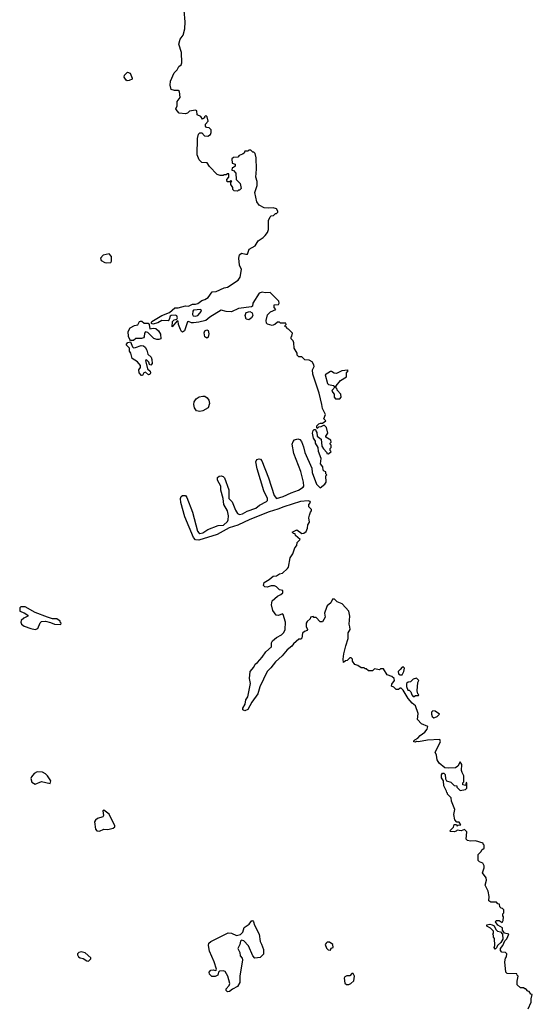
# Model space of a CAD drawing. Extents: x 2789571 to 2951634, y 860514 to 1033803.
# Tile 77 of 102: x 2918812 to 2923830, y 918400 to 928026. Entities that reach past the tile are written whole.
import ezdxf

# ---------------------------------------------------------------- set-up
doc = ezdxf.new("R2010")
doc.units = 0

msp = doc.modelspace()

# ---------------------------------------------------------------- linework, layer by layer
at = {"layer": '0CON05XD'}
for points in [[(2920854.1, 923135.9), (2920857.7, 923175), (2920847.6, 923225), (2920811.1, 923285), (2920804.8, 923345), (2920781.8, 923425), (2920781.6, 923465), (2920748.9, 923525), (2920750.2, 923549.8), (2920765, 923564), (2920785, 923567.8), (2920805, 923560.8), (2920817.6, 923547.6), (2920859, 923429), (2920860, 923345), (2920891.5, 923311.5), (2920925, 923229.5), (2920945, 923199.1), (2920965, 923188), (2920995, 923194.3), (2921040.5, 923219.5), (2921125, 923250.3), (2921160.2, 923279.8), (2921228.9, 923315), (2921237.3, 923325), (2921237.7, 923345), (2921201.5, 923421.5), (2921136.1, 923635), (2921124.2, 923705), (2921135, 923724.6), (2921155, 923731.6), (2921168.4, 923728.4), (2921183.4, 923713.4), (2921247.2, 923547.2), (2921304.1, 923375), (2921325, 923345.5), (2921392, 923365), (2921468.9, 923401.1), (2921540, 923425), (2921586.7, 923455), (2921593.3, 923465), (2921590.8, 923505), (2921565, 923608.8), (2921496.6, 923785), (2921480.9, 923875), (2921488.9, 923901.1), (2921502.4, 923917.6), (2921535, 923928.9), (2921555, 923920.5), (2921570.6, 923900.6), (2921591.1, 923851.1), (2921604.7, 923795), (2921671.8, 923641.8), (2921675, 923597.5), (2921716.2, 923485), (2921755, 923450), (2921800, 923485), (2921813.3, 923505), (2921810, 923565), (2921817.5, 923575), (2921810, 923585), (2921810, 923605), (2921791.7, 923611.7), (2921783, 923623), (2921780, 923655), (2921757.5, 923685), (2921762.5, 923735), (2921737.5, 923805), (2921732.5, 923845), (2921707.5, 923885), (2921707, 923907), (2921687.5, 923935), (2921677.5, 923985), (2921685, 924010), (2921695, 924020), (2921708.3, 924018.3), (2921710, 924005), (2921721.7, 923991.7), (2921723, 923953), (2921762.5, 923925), (2921770, 923855), (2921785, 923830), (2921820, 923795), (2921820, 923785), (2921835, 923780), (2921860, 923805), (2921850, 923815), (2921850, 923835), (2921860, 923845), (2921860, 923865), (2921850, 923875), (2921850, 923885), (2921860, 923895), (2921857.5, 923915), (2921810, 923945), (2921810, 923955), (2921827.5, 923985), (2921815, 924040), (2921795, 924060), (2921785, 924060), (2921760, 924045), (2921738.3, 924041.7), (2921725, 924030), (2921720, 924035), (2921720, 924055), (2921740, 924075), (2921758.3, 924081.7), (2921775, 924080), (2921810, 924105), (2921790, 924125), (2921806.7, 924165), (2921775.7, 924225.7), (2921771.4, 924265), (2921742.2, 924375), (2921681.9, 924561.9), (2921678.5, 924601.5), (2921693.3, 924635), (2921693, 924653), (2921675, 924680), (2921645, 924697.5), (2921605, 924700), (2921575, 924730), (2921545, 924730), (2921530, 924745), (2921530, 924765), (2921500, 924815), (2921497, 924867), (2921490, 924885), (2921470, 924905), (2921470, 924925), (2921477, 924933), (2921481.7, 924961.7), (2921445, 925000), (2921430, 925005), (2921428.3, 925018.3), (2921411.7, 925021.7), (2921410, 925035), (2921420, 925045), (2921418.3, 925058.3), (2921365, 925060), (2921355, 925070), (2921335, 925070), (2921310, 925045), (2921285, 925036.7), (2921239.1, 925049.1), (2921228.9, 925058.9), (2921224.2, 925085), (2921238, 925142), (2921268.8, 925171.2), (2921318.3, 925191.7), (2921303, 925213), (2921301.7, 925238.3), (2921345, 925240), (2921352.5, 925255), (2921350, 925275), (2921265, 925360), (2921215, 925356.7), (2921185, 925363.3), (2921155, 925353.8), (2921093.8, 925255), (2921090, 925225), (2921081.7, 925218.3), (2920955, 925202), (2920885, 925169.2), (2920835, 925172.5), (2920785, 925186), (2920672.8, 925117.2), (2920633.3, 925085), (2920565, 925067.5), (2920515, 925062.5), (2920495, 925062.5), (2920465, 925074.2), (2920455, 925071.4), (2920427.3, 924982.7), (2920405, 924971), (2920395, 924976.1), (2920386.2, 924996.2), (2920368.2, 925045), (2920365, 925077.5), (2920355, 925082.5), (2920303.6, 925023.6), (2920308.8, 925075), (2920325, 925090), (2920351.7, 925098.3), (2920357.5, 925112.5), (2920351.3, 925131.3), (2920337.6, 925137.6), (2920293.6, 925135), (2920284.1, 925125.9), (2920276.2, 925093.8), (2920265, 925081.5), (2920205, 925084.3), (2920165, 925062.4), (2920115, 925048.9), (2920103.8, 925055), (2920101.6, 925065), (2920107.6, 925075), (2920205, 925134.2), (2920277.8, 925162.2), (2920332.2, 925207.8), (2920365, 925209.6), (2920435, 925227.7), (2920465, 925224.2), (2920505, 925246.2), (2920535, 925244.8), (2920557.7, 925252.3), (2920595, 925281.9), (2920625, 925290.7), (2920658.7, 925311.3), (2920694.9, 925365.1), (2920735, 925368), (2920814.8, 925405.2), (2920848, 925412), (2920951, 925479), (2920970.3, 925510.3), (2920984.6, 925585), (2920964.8, 925624.8), (2920957.2, 925695), (2920963.4, 925726.6), (2920985, 925743.1), (2921027, 925733), (2921042.9, 925735), (2921059, 925781), (2921116.7, 925815), (2921147.4, 925862.6), (2921196.5, 925895), (2921215.7, 925915), (2921236.7, 925945), (2921246.7, 925975), (2921247, 926063), (2921263, 926097), (2921273, 926107), (2921297, 926113), (2921315, 926130), (2921325, 926130), (2921340, 926145), (2921340, 926155), (2921325, 926177.5), (2921295, 926187.5), (2921245, 926182.5), (2921205, 926187.5), (2921155, 926213.3), (2921133.3, 926245), (2921113.3, 926335), (2921137.5, 926405), (2921137.5, 926445), (2921122.5, 926485), (2921130, 926565), (2921127.5, 926675), (2921118.3, 926718.3), (2921105, 926730), (2921095, 926730), (2921075, 926750), (2921055, 926750), (2921045, 926740), (2921015, 926740), (2921008.3, 926721.7), (2920995, 926710), (2920961.7, 926698.3), (2920948.3, 926681.7), (2920905, 926680), (2920890, 926665), (2920891.7, 926621.7), (2920920, 926615), (2920920, 926595), (2920905, 926580), (2920891.7, 926578.3), (2920890, 926555), (2920905, 926550), (2920927, 926527), (2920930, 926465), (2920970, 926425), (2920980, 926375), (2920965, 926360), (2920955, 926360), (2920945, 926350), (2920911.7, 926351.7), (2920900, 926365), (2920900, 926385), (2920880, 926415), (2920880, 926435), (2920888.3, 926448.3), (2920875, 926450), (2920865, 926440), (2920841.7, 926441.7), (2920840, 926465), (2920860, 926485), (2920858.3, 926518.3), (2920845, 926520), (2920835, 926510), (2920815, 926510), (2920805, 926502.5), (2920775, 926502.5), (2920745, 926512.5), (2920670.7, 926590.7), (2920646.4, 926626.4), (2920595, 926630), (2920570, 926655), (2920550, 926705), (2920552.5, 926865), (2920561.7, 926908.3), (2920575, 926920), (2920595, 926920), (2920621.7, 926891.7), (2920655, 926887.5), (2920680, 926905), (2920687, 926923), (2920688.3, 926948.3), (2920667, 926967), (2920641.7, 926971.7), (2920630, 926985), (2920630, 927005), (2920657.5, 927035), (2920647, 927077), (2920635, 927090), (2920620, 927075), (2920620, 927065), (2920602.5, 927052.5), (2920585, 927080), (2920550, 927095), (2920547.5, 927135), (2920535, 927142.5), (2920475, 927130), (2920455, 927112.5), (2920435, 927106.7), (2920373.6, 927113.6), (2920352.5, 927135), (2920342.5, 927155), (2920352.5, 927185), (2920353.6, 927226.4), (2920382.5, 927265), (2920377.5, 927325), (2920365, 927332.5), (2920327, 927333), (2920295, 927342.5), (2920286.4, 927386.4), (2920288.8, 927425), (2920325, 927507.5), (2920353.6, 927536.4), (2920370.5, 927569.5), (2920392.5, 927585), (2920400, 927605), (2920396.7, 927705), (2920370, 927785), (2920383.3, 927835), (2920414, 927875), (2920428.8, 927935), (2920433.3, 928005), (2920423.8, 928115)], [(2919865, 927426.7), (2919855, 927433.3), (2919836.2, 927465), (2919840, 927485), (2919867, 927513), (2919895, 927502.5), (2919913.3, 927455), (2919912.5, 927445), (2919885, 927431.2), (2919865, 927426.7)], [(2919665, 925647.5), (2919705, 925652.5), (2919712.5, 925665), (2919711.7, 925711.7), (2919687, 925737), (2919630, 925725), (2919603.3, 925695), (2919610.7, 925670.7), (2919645, 925653.3), (2919665, 925647.5)], [(2920533.9, 925126.1), (2920555, 925132.5), (2920592.5, 925175), (2920585, 925192), (2920515, 925185.3), (2920506.2, 925175), (2920503.1, 925143.1), (2920510.6, 925130.6), (2920533.9, 925126.1)], [(2921055, 925091.2), (2921029.7, 925099.7), (2921018, 925135), (2921027.8, 925162.2), (2921065, 925173.6), (2921088.8, 925158.8), (2921093.4, 925135), (2921080.1, 925109.9), (2921055, 925091.2)], [(2919898.3, 924888.3), (2919889.9, 924899.9), (2919877.5, 924927.5), (2919874.1, 924975.9), (2919895, 925012.6), (2919935, 925035.6), (2919967.6, 925042.4), (2919985, 925074.2), (2919995, 925079.8), (2920007.7, 925077.7), (2920030.2, 925060.2), (2920068.9, 925058.9), (2920080, 925045), (2920085, 925004.2), (2920118.9, 925011.1), (2920145, 925006.8), (2920172.2, 924985), (2920191.3, 924951.3), (2920192.7, 924907.3), (2920175, 924900), (2920155, 924900.4), (2920125, 924910.5), (2920068.3, 924968.3), (2920045, 924975.5), (2920035, 924962), (2920031.5, 924925), (2920024.3, 924915.7), (2920005, 924909.3), (2919950, 924910), (2919925, 924888.7), (2919898.3, 924888.3)], [(2920645, 924911), (2920624.1, 924924.1), (2920618.8, 924965), (2920624.6, 924985.4), (2920645, 924995.3), (2920656.3, 924986.3), (2920663, 924955), (2920656.3, 924923.7), (2920645, 924911)], [(2920015, 924547.8), (2920005, 924548.9), (2919983.1, 924573.1), (2919977.5, 924602.5), (2919994.4, 924625), (2919995.9, 924645), (2919965, 924680), (2919914.3, 924714.3), (2919901.2, 924765), (2919888.6, 924785), (2919886.2, 924815), (2919858.1, 924845), (2919857.8, 924855), (2919869.8, 924870.2), (2919897.1, 924877.1), (2919916.6, 924826.6), (2919925, 924819.1), (2919945, 924819.6), (2920000.6, 924839.4), (2920025, 924836.9), (2920040.4, 924825), (2920055.8, 924795.8), (2920065.6, 924755), (2920098, 924728), (2920106.7, 924705), (2920108.6, 924665), (2920095, 924650), (2920084.8, 924654.8), (2920076.4, 924676.4), (2920055, 924699.1), (2920044.8, 924695.2), (2920063.1, 924613.1), (2920088.6, 924588.6), (2920094.3, 924575), (2920085, 924556.5), (2920075, 924554.8), (2920045, 924578.7), (2920027.3, 924572.7), (2920015, 924547.8)], [(2921945, 924320), (2921960, 924335), (2921956.7, 924365), (2921920, 924405), (2921920, 924415), (2921910, 924425), (2921910, 924445), (2921951.7, 924498.3), (2922010, 924535), (2922010, 924575), (2922028.3, 924591.7), (2922025, 924600), (2921965, 924593.8), (2921915, 924566.5), (2921891.8, 924571.8), (2921865, 924587.5), (2921855.9, 924585.9), (2921803.8, 924555), (2921825, 924470), (2921835, 924460), (2921885, 924450), (2921900, 924435), (2921870, 924405), (2921867.5, 924395), (2921890, 924365), (2921890, 924335), (2921905, 924320), (2921945, 924320)], [(2920574.8, 924195.2), (2920543.4, 924203.4), (2920522.9, 924232.9), (2920517, 924265), (2920521, 924289), (2920540.5, 924319.5), (2920570.4, 924339.6), (2920605, 924346.7), (2920625, 924343.9), (2920647.8, 924327.8), (2920663, 924305), (2920669.3, 924275), (2920657.6, 924232.4), (2920605, 924200.8), (2920574.8, 924195.2)], [(2923790, 918355), (2923819.3, 918420.7), (2923820, 918455), (2923830, 918495), (2923815, 918500), (2923800, 918525), (2923785, 918530), (2923765, 918550), (2923755, 918550), (2923745, 918560), (2923715, 918560), (2923681.7, 918591.7), (2923680, 918625), (2923690, 918675), (2923680, 918685), (2923678.3, 918698.3), (2923585, 918700), (2923570, 918715), (2923560, 918815), (2923568.3, 918851.7), (2923577, 918863), (2923580, 918895), (2923567, 918907), (2923530.7, 918910.7), (2923520, 918925), (2923518.8, 918945), (2923540, 918975), (2923559.3, 919020.7), (2923580.7, 919039.3), (2923600, 919085), (2923557, 919097), (2923537.5, 919125), (2923538.3, 919148.3), (2923493.6, 919173.6), (2923470, 919205), (2923475, 919220), (2923505, 919220), (2923535, 919200), (2923545, 919220), (2923547.5, 919255), (2923540, 919265), (2923540, 919285), (2923550, 919295), (2923550, 919325), (2923538.3, 919338.3), (2923525, 919340), (2923511.7, 919351.7), (2923508.3, 919378.3), (2923491.7, 919381.7), (2923478.3, 919398.3), (2923425, 919400), (2923403, 919413), (2923407.5, 919455), (2923397.5, 919505), (2923370, 919565), (2923382.5, 919615), (2923376.7, 919635), (2923342.5, 919685), (2923360, 919735), (2923360, 919755), (2923345, 919780), (2923313, 919793), (2923300, 919805), (2923300, 919865), (2923330, 919895), (2923335, 919910), (2923360, 919925), (2923360, 919955), (2923350, 919965), (2923350, 919975), (2923275, 919996.7), (2923225, 919993.8), (2923195, 920000), (2923182.5, 920015), (2923190, 920085), (2923165, 920107.5), (2923135, 920097.5), (2923095, 920102.5), (2923085, 920092.5), (2923065, 920087.5), (2923028.3, 920088.3), (2923022.5, 920095), (2923058.3, 920131.7), (2923065, 920157.5), (2923088.3, 920158.3), (2923095, 920140), (2923105, 920150), (2923130, 920155), (2923115, 920180), (2923091.7, 920181.7), (2923073, 920203), (2923062.5, 920255), (2923072.5, 920305), (2923040, 920385), (2923037, 920417), (2923000, 920455), (2923000, 920465), (2922991.7, 920471.7), (2922990, 920485), (2922962.5, 920535), (2922960, 920585), (2922940, 920615), (2922940, 920645), (2922951.7, 920658.3), (2922965, 920660), (2922977, 920647), (2922980, 920605), (2922990, 920585), (2923031.7, 920571.7), (2923065, 920540), (2923090, 920535), (2923091.7, 920521.7), (2923125, 920490), (2923175, 920500), (2923188.3, 920511.7), (2923190, 920565), (2923181.7, 920568.3), (2923175, 920540), (2923150, 920545), (2923150, 920565), (2923160, 920575), (2923160, 920635), (2923142.5, 920665), (2923137.5, 920685), (2923140, 920745), (2923125, 920770), (2923100.7, 920729.3), (2923077, 920713), (2923005, 920707.5), (2922975, 920712.5), (2922916.7, 920756.7), (2922900, 920790), (2922892, 920835), (2922877.5, 920865), (2922930, 920965), (2922925, 920990), (2922805, 920982.5), (2922715, 920967.5), (2922695, 920970), (2922685, 920962.5), (2922670, 920965), (2922670, 920975), (2922680, 920985), (2922709.3, 921000.7), (2922730.7, 921029.3), (2922779.3, 921060.7), (2922801.7, 921088.3), (2922807, 921117), (2922745, 921142.5), (2922707.5, 921185), (2922711.7, 921241.7), (2922687, 921317), (2922653.6, 921343.6), (2922615, 921390), (2922565, 921470), (2922545, 921490), (2922535, 921490), (2922521.7, 921478.3), (2922498.3, 921478.3), (2922475, 921500), (2922451.7, 921511.7), (2922455, 921530), (2922482.5, 921565), (2922476.4, 921586.4), (2922453.6, 921603.6), (2922410.7, 921620.7), (2922375, 921680), (2922345, 921680), (2922335, 921670), (2922285, 921680), (2922265, 921660), (2922225, 921660), (2922205, 921680), (2922195, 921680), (2922185, 921690), (2922155, 921690), (2922121.7, 921711.7), (2922091.7, 921721.7), (2922070, 921755), (2922070, 921775), (2922057, 921787), (2922043, 921787), (2922018.3, 921761.7), (2922001.7, 921758.3), (2921981.7, 921741.7), (2921977.5, 921775), (2921983.8, 921825), (2922003.3, 921905), (2922028.8, 921975), (2922027, 922033), (2922046.7, 922065), (2922045, 922090), (2922037.5, 922115), (2922043, 922193), (2922032.5, 922245), (2921970, 922315), (2921920, 922335), (2921895, 922360), (2921875, 922360), (2921857.5, 922325), (2921823.6, 922296.4), (2921815, 922280), (2921797.5, 922225), (2921802.5, 922185), (2921775, 922140), (2921755, 922140), (2921715, 922180), (2921693, 922183), (2921685, 922190), (2921660, 922185), (2921655, 922170), (2921625, 922142.5), (2921617.5, 922125), (2921617.5, 922095), (2921630, 922065), (2921627, 922053), (2921600, 922045), (2921581.7, 922028.3), (2921575, 921980), (2921565, 921970), (2921545, 921970), (2921493.8, 921925), (2921477.7, 921902.3), (2921430, 921865), (2921383.2, 921806.8), (2921315, 921748.9), (2921272, 921688), (2921235, 921652.7), (2921161.6, 921505), (2921142, 921435), (2921084.6, 921355), (2921046.3, 921283.7), (2921015, 921268.2), (2920997.3, 921277.3), (2920997.7, 921295), (2921018.3, 921335), (2921025, 921377.1), (2921044.7, 921405.3), (2921072.2, 921535), (2921061.4, 921585), (2921068, 921655), (2921103.3, 921695), (2921116.2, 921725), (2921138.6, 921741.4), (2921185, 921794), (2921222.5, 921847.5), (2921276.4, 921893.6), (2921276.9, 921935), (2921285.7, 921955), (2921324.7, 921985.3), (2921375, 922012.2), (2921397.3, 922035), (2921410.7, 922065), (2921415.6, 922135), (2921392, 922212), (2921385, 922218.8), (2921345, 922199.5), (2921323.2, 922203.2), (2921290.8, 922250.8), (2921276.8, 922306.8), (2921284.3, 922345.7), (2921335, 922390.8), (2921370, 922405), (2921387, 922423), (2921387.5, 922445), (2921355, 922452.5), (2921325, 922482.5), (2921305, 922490.6), (2921275, 922491.1), (2921235, 922477.8), (2921211.5, 922481.5), (2921198.1, 922495), (2921205.8, 922525), (2921255, 922552.9), (2921295, 922585.8), (2921325, 922588.6), (2921355, 922607.5), (2921385, 922616), (2921435, 922660), (2921443.8, 922675), (2921460, 922765), (2921485.9, 922804.1), (2921506.4, 922863.6), (2921526.2, 922885), (2921530, 922915), (2921557.5, 922945), (2921511.7, 922981.7), (2921508.3, 922998.3), (2921491.7, 923001.7), (2921480, 923015), (2921525, 923037.5), (2921575, 923002.5), (2921595, 923006.7), (2921615, 923022.5), (2921628.8, 923055), (2921633, 923087), (2921647.5, 923115), (2921643.3, 923155), (2921648.3, 923181.7), (2921658.3, 923211.7), (2921670, 923225), (2921668.3, 923238.3), (2921642.5, 923265), (2921643, 923287), (2921660, 923305), (2921656.7, 923315), (2921635, 923323.3), (2921560, 923315), (2921398.8, 923265), (2921340.8, 923239.2), (2921255, 923215.2), (2921065, 923139.4), (2920947.4, 923082.6), (2920905, 923070.7), (2920862.9, 923057.1), (2920745, 922993), (2920565, 922938.4), (2920535, 922941), (2920514.2, 922964.2), (2920429.7, 923165), (2920390.3, 923305), (2920386.2, 923345), (2920394.1, 923365), (2920405, 923373.8), (2920435, 923375.3), (2920450, 923355), (2920502.4, 923212.4), (2920552.4, 923025), (2920565, 923008), (2920575, 923004.3), (2920605, 923010.9), (2920655, 923042.4), (2920755, 923080.7), (2920808.1, 923085), (2920845, 923119.7), (2920854.1, 923135.9)], [(2918965, 922064.6), (2918991.4, 922075), (2919012.1, 922127.9), (2919027.7, 922142.3), (2919065, 922144.2), (2919114.2, 922134.2), (2919155, 922118), (2919215, 922112.5), (2919220, 922125), (2919210, 922135), (2919210, 922145), (2919177, 922167), (2919135, 922170), (2919085, 922183.8), (2918965, 922230), (2918865, 922286), (2918823, 922287), (2918812.5, 922275), (2918813.6, 922243.6), (2918855, 922228.8), (2918892.5, 922205), (2918892.5, 922195), (2918854.2, 922175.8), (2918828.6, 922151.4), (2918824.2, 922135), (2918830, 922115), (2918855, 922097.1), (2918922.8, 922072.8), (2918965, 922064.6)], [(2922555, 921620), (2922572.5, 921655), (2922577.5, 921685), (2922565, 921700), (2922555, 921697.5), (2922538, 921672), (2922517.5, 921655), (2922520.7, 921630.7), (2922535, 921620), (2922555, 921620)], [(2922675, 921410), (2922685, 921420), (2922715, 921420), (2922720, 921425), (2922710, 921435), (2922702.5, 921465), (2922710, 921545), (2922720, 921565), (2922695, 921590), (2922665, 921580), (2922638.3, 921551.7), (2922615, 921550), (2922597.5, 921535), (2922598.3, 921508.3), (2922611.7, 921471.7), (2922625, 921470), (2922640, 921455), (2922650, 921425), (2922665, 921410), (2922675, 921410)], [(2922865, 921200), (2922875, 921202.5), (2922900, 921215), (2922920, 921235), (2922880, 921265), (2922855, 921270), (2922843, 921257), (2922842.5, 921235), (2922850, 921215), (2922865, 921200)], [(2918965, 920552.5), (2919025, 920576.7), (2919111.7, 920558.3), (2919116.9, 920585), (2919084.5, 920635), (2919064.7, 920654.7), (2919035, 920667.9), (2918985, 920672.3), (2918954, 920656), (2918928.9, 920625), (2918923.1, 920606.9), (2918932.1, 920572.1), (2918965, 920552.5)], [(2919595, 920092.5), (2919635, 920110.8), (2919675, 920109.1), (2919728.3, 920121.7), (2919743.8, 920135), (2919743.8, 920145), (2919687.5, 920257.5), (2919635, 920296.7), (2919627.5, 920292.5), (2919632, 920245), (2919626.8, 920233.2), (2919575, 920216.2), (2919555, 920201.2), (2919545.8, 920185), (2919555, 920111.2), (2919566.5, 920096.5), (2919595, 920092.5)], [(2920845, 918523.1), (2920834.1, 918535), (2920835, 918550.4), (2920863.8, 918585), (2920870.2, 918605), (2920850.3, 918675), (2920825, 918722.2), (2920805, 918728.3), (2920767.4, 918722.6), (2920758, 918715), (2920753.2, 918685), (2920725, 918673.3), (2920693.4, 918673.4), (2920669, 918695), (2920668.7, 918715), (2920685, 918734.8), (2920705, 918737.7), (2920729.3, 918730.7), (2920736.7, 918733.3), (2920737.8, 918742.2), (2920716.1, 918816.1), (2920669.4, 918919.4), (2920659.1, 918975), (2920662.9, 918997.1), (2920684.4, 919015.6), (2920852.4, 919097.6), (2920885, 919095.5), (2920935, 919074.2), (2920975, 919082.8), (2920995.6, 919104.4), (2921008.7, 919151.3), (2921057.8, 919185), (2921085, 919217.8), (2921095, 919215.3), (2921101.7, 919205), (2921110.5, 919175), (2921156, 919085), (2921166.4, 919015), (2921178.1, 918988.1), (2921199.6, 918935), (2921198.7, 918891.3), (2921165, 918858.9), (2921115, 918849.6), (2921093.6, 918873.6), (2921050.7, 918970.7), (2921005, 919021.9), (2920985, 919025.6), (2920973.1, 919016.9), (2920966.2, 918983.8), (2920948.8, 918945), (2920967.1, 918905), (2920971.7, 918875), (2920990.5, 918850.5), (2920994.8, 918835), (2920968.4, 918675), (2920966.1, 918613.9), (2920943.8, 918575), (2920895, 918549.6), (2920865, 918524.8), (2920845, 918523.1)], [(2923465, 918940), (2923457.5, 918955), (2923462.5, 918975), (2923460, 919045), (2923450, 919055), (2923450, 919075), (2923440, 919085), (2923450, 919095), (2923450, 919115), (2923420, 919145), (2923383.6, 919163.6), (2923385, 919177.5), (2923415, 919183.3), (2923438.3, 919178.3), (2923456.4, 919166.4), (2923473, 919133), (2923490, 919115), (2923517, 919107), (2923537, 919087), (2923541.7, 919038.3), (2923523.3, 919005), (2923487.5, 918975), (2923478.3, 918951.7), (2923465, 918940)], [(2921855, 918930), (2921861.7, 918948.3), (2921880, 918955), (2921877.5, 918985), (2921845, 919007.5), (2921823, 919007), (2921810.7, 918999.3), (2921803.3, 918985), (2921815, 918950), (2921833.3, 918933.3), (2921855, 918930)], [(2919485, 918823.3), (2919510, 918845), (2919507.5, 918855), (2919453.6, 918903.6), (2919415, 918913.3), (2919390, 918905), (2919380, 918895), (2919377.5, 918885), (2919387.5, 918865), (2919405, 918853.3), (2919435, 918846.7), (2919470, 918825), (2919485, 918823.3)], [(2922035, 918592.5), (2922055, 918602.5), (2922081.7, 918628.3), (2922090, 918675), (2922075, 918700), (2922065, 918700), (2922045, 918680), (2922015, 918677.5), (2921995, 918667.5), (2921987.5, 918655), (2921995, 918607.5), (2922010, 918595), (2922035, 918592.5)]]:
    msp.add_lwpolyline(points, dxfattribs=at)

doc.saveas('drawing.dxf')
